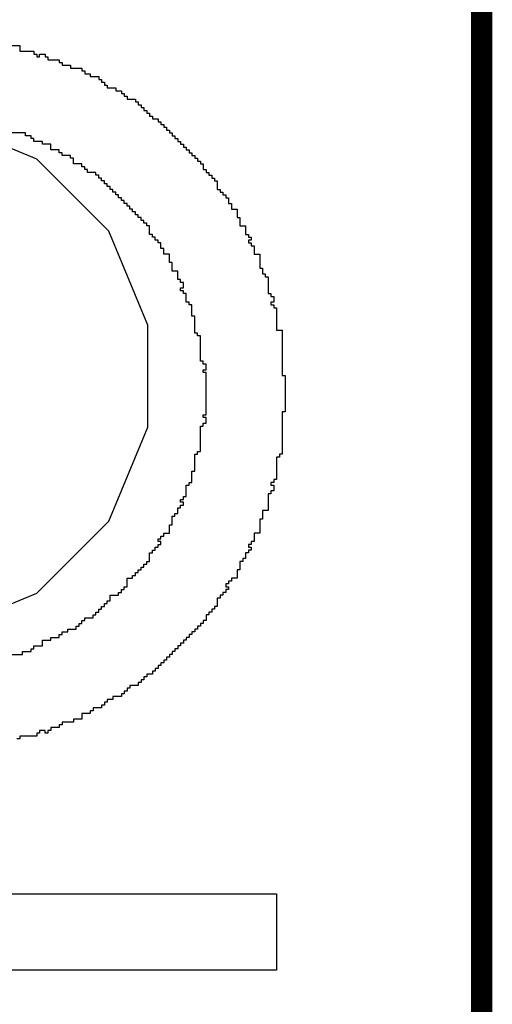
# Model space of a CAD drawing. Header units: millimetres. Extents: x -0.08 to 3.17, y -0.08 to 4.88.
# Tile 119 of 256: x 0.7527 to 0.7962, y 2.5517 to 2.6425. Entities that reach past the tile are written whole.
import ezdxf

# ---------------------------------------------------------------- set-up
doc = ezdxf.new("R2010")
doc.units = ezdxf.units.MM
doc.header["$MEASUREMENT"] = 0
for name, color, linetype in [('Mechanical15', 56, 'Continuous'), ('MidLayer2', 76, 'Continuous'), ('TopOverlay', 2, 'Continuous')]:
    doc.layers.add(name, color=color, linetype=linetype)

# ---------------------------------------------------------------- blocks, each defined once
blk = doc.blocks.new('HLE_115_02_F_DV_F_________1_548')
at = {"layer": 'Mechanical15', "const_width": 0.001969}
blk.add_lwpolyline([(-0.751969, -0.15), (-0.751969, 0.15)], dxfattribs=at)

msp = doc.modelspace()

# ---------------------------------------------------------------- linework, layer by layer
at = {"layer": 'MidLayer2'}
for p, q in [((0.754268, 2.629663), (0.745586, 2.63326)), ((0.760913, 2.623019), (0.754268, 2.629663)), ((0.764509, 2.614336), (0.760913, 2.623019)), ((0.764509, 2.604939), (0.764509, 2.614336)), ((0.760913, 2.596257), (0.764509, 2.604939)), ((0.754268, 2.589612), (0.760913, 2.596257)), ((0.745586, 2.586016), (0.754268, 2.589612))]:
    msp.add_line(p, q, dxfattribs=at)
at = {"layer": 'TopOverlay'}
for p, q in [((0.750628, 2.640143), (0.752708, 2.640143)), ((0.752708, 2.640143), (0.752708, 2.639623)), ((0.752708, 2.639623), (0.754008, 2.639623)), ((0.754008, 2.639623), (0.754008, 2.639363)), ((0.754008, 2.639363), (0.754269, 2.639363)), ((0.754269, 2.639363), (0.754269, 2.639103)), ((0.754269, 2.639103), (0.754529, 2.639103)), ((0.754529, 2.639103), (0.754529, 2.639363)), ((0.754529, 2.639363), (0.755049, 2.639363)), ((0.755049, 2.639363), (0.755049, 2.639103)), ((0.755049, 2.639103), (0.755309, 2.639103)), ((0.755309, 2.639103), (0.755309, 2.638843)), ((0.755309, 2.638843), (0.756349, 2.638843)), ((0.756349, 2.638843), (0.756349, 2.638583)), ((0.756349, 2.638583), (0.756609, 2.638583)), ((0.756609, 2.638583), (0.756609, 2.638323)), ((0.756609, 2.638323), (0.757389, 2.638323)), ((0.757389, 2.638323), (0.757389, 2.638063)), ((0.757389, 2.638063), (0.758429, 2.638063)), ((0.758429, 2.638063), (0.758429, 2.637803)), ((0.758429, 2.637803), (0.758689, 2.637803)), ((0.758689, 2.637803), (0.758689, 2.637543)), ((0.758689, 2.637543), (0.759209, 2.637543)), ((0.759209, 2.637543), (0.759209, 2.637283)), ((0.759209, 2.637283), (0.759989, 2.637283)), ((0.759989, 2.637283), (0.759989, 2.637023)), ((0.759989, 2.637023), (0.760249, 2.637023)), ((0.760249, 2.637023), (0.760249, 2.636763)), ((0.760249, 2.636763), (0.760509, 2.636763)), ((0.760509, 2.636763), (0.760509, 2.636503)), ((0.760509, 2.636503), (0.760769, 2.636503)), ((0.760769, 2.636503), (0.760769, 2.636243)), ((0.760769, 2.636243), (0.76155, 2.636243)), ((0.76155, 2.636243), (0.76155, 2.635983)), ((0.76155, 2.635983), (0.76207, 2.635983)), ((0.76207, 2.635983), (0.76207, 2.635723)), ((0.76207, 2.635723), (0.76233, 2.635723)), ((0.76233, 2.635723), (0.76233, 2.635463)), ((0.76233, 2.635463), (0.76259, 2.635463)), ((0.76259, 2.635463), (0.76259, 2.635203)), ((0.76259, 2.635203), (0.76337, 2.635203)), ((0.76337, 2.635203), (0.76337, 2.634943)), ((0.76337, 2.634943), (0.76363, 2.634943)), ((0.76363, 2.634943), (0.76363, 2.634682)), ((0.76363, 2.634682), (0.76389, 2.634682)), ((0.76389, 2.634682), (0.76389, 2.634422)), ((0.76389, 2.634422), (0.76415, 2.634422)), ((0.76415, 2.634422), (0.76415, 2.634162)), ((0.76415, 2.634162), (0.76441, 2.634162)), ((0.76441, 2.634162), (0.76441, 2.633902)), ((0.76441, 2.633902), (0.76467, 2.633902)), ((0.76467, 2.633902), (0.76467, 2.633642)), ((0.76467, 2.633642), (0.76493, 2.633642)), ((0.76493, 2.633642), (0.76493, 2.633382)), ((0.76493, 2.633382), (0.76545, 2.633382)), ((0.76545, 2.633382), (0.76545, 2.633122)), ((0.76545, 2.633122), (0.76571, 2.633122)), ((0.76571, 2.633122), (0.76571, 2.632862)), ((0.76571, 2.632862), (0.76597, 2.632862)), ((0.76597, 2.632862), (0.76597, 2.632602)), ((0.753228, 2.632082), (0.751928, 2.632082)), ((0.753228, 2.631822), (0.753228, 2.632082)), ((0.753748, 2.631822), (0.753228, 2.631822)), ((0.753748, 2.631562), (0.753748, 2.631822)), ((0.76597, 2.632602), (0.76623, 2.632602)), ((0.76623, 2.632602), (0.76623, 2.632342)), ((0.76623, 2.632342), (0.76649, 2.632342)), ((0.76649, 2.632342), (0.76649, 2.632082)), ((0.76649, 2.632082), (0.76675, 2.632082)), ((0.76675, 2.632082), (0.76675, 2.631822)), ((0.76675, 2.631822), (0.76701, 2.631822)), ((0.76701, 2.631822), (0.76701, 2.631562)), ((0.754008, 2.631562), (0.753748, 2.631562)), ((0.754008, 2.631302), (0.754008, 2.631562)), ((0.754789, 2.631302), (0.754008, 2.631302)), ((0.754789, 2.631042), (0.754789, 2.631302)), ((0.755569, 2.631042), (0.754789, 2.631042)), ((0.755569, 2.630522), (0.755569, 2.631042)), ((0.76701, 2.631562), (0.76727, 2.631562)), ((0.76727, 2.631562), (0.76727, 2.631302)), ((0.76727, 2.631302), (0.767531, 2.631302)), ((0.767531, 2.631302), (0.767531, 2.631042)), ((0.767531, 2.631042), (0.767791, 2.631042)), ((0.767791, 2.631042), (0.767791, 2.630782)), ((0.756349, 2.630522), (0.755569, 2.630522)), ((0.756349, 2.630262), (0.756349, 2.630522)), ((0.756609, 2.630262), (0.756349, 2.630262)), ((0.756609, 2.630002), (0.756609, 2.630262)), ((0.757389, 2.630002), (0.756609, 2.630002)), ((0.757389, 2.629742), (0.757389, 2.630002)), ((0.767791, 2.630782), (0.768051, 2.630782)), ((0.768051, 2.630782), (0.768051, 2.630522)), ((0.768051, 2.630522), (0.768311, 2.630522)), ((0.768311, 2.630522), (0.768311, 2.630262)), ((0.768311, 2.630262), (0.768571, 2.630262)), ((0.768571, 2.630262), (0.768571, 2.630002)), ((0.768571, 2.630002), (0.768831, 2.630002)), ((0.768831, 2.630002), (0.768831, 2.629742)), ((0.757649, 2.629742), (0.757389, 2.629742)), ((0.757649, 2.629222), (0.757649, 2.629742)), ((0.758429, 2.629222), (0.757649, 2.629222)), ((0.758429, 2.628962), (0.758429, 2.629222)), ((0.768831, 2.629742), (0.769091, 2.629742)), ((0.769091, 2.629742), (0.769091, 2.629482)), ((0.769091, 2.629482), (0.769351, 2.629482)), ((0.769351, 2.629482), (0.769351, 2.629222)), ((0.769351, 2.629222), (0.769611, 2.629222)), ((0.769611, 2.629222), (0.769611, 2.628702)), ((0.758689, 2.628962), (0.758429, 2.628962)), ((0.758689, 2.628702), (0.758689, 2.628962)), ((0.758949, 2.628702), (0.758689, 2.628702)), ((0.758949, 2.628442), (0.758949, 2.628702)), ((0.759729, 2.628442), (0.758949, 2.628442)), ((0.759729, 2.628181), (0.759729, 2.628442)), ((0.759989, 2.628181), (0.759729, 2.628181)), ((0.759989, 2.627921), (0.759989, 2.628181)), ((0.769611, 2.628702), (0.769871, 2.628702)), ((0.769871, 2.628702), (0.769871, 2.628442)), ((0.769871, 2.628442), (0.770131, 2.628442)), ((0.770131, 2.628442), (0.770131, 2.628181)), ((0.770131, 2.628181), (0.770391, 2.628181)), ((0.770391, 2.628181), (0.770391, 2.627921)), ((0.760249, 2.627921), (0.759989, 2.627921)), ((0.760249, 2.627661), (0.760249, 2.627921)), ((0.760509, 2.627661), (0.760249, 2.627661)), ((0.760509, 2.627401), (0.760509, 2.627661)), ((0.760769, 2.627401), (0.760509, 2.627401)), ((0.760769, 2.627141), (0.760769, 2.627401)), ((0.770391, 2.627921), (0.770651, 2.627921)), ((0.770651, 2.627921), (0.770651, 2.627661)), ((0.770651, 2.627661), (0.770911, 2.627661)), ((0.770911, 2.627661), (0.770911, 2.626881)), ((0.76103, 2.627141), (0.760769, 2.627141)), ((0.76103, 2.626881), (0.76103, 2.627141)), ((0.76129, 2.626881), (0.76103, 2.626881)), ((0.76129, 2.626621), (0.76129, 2.626881)), ((0.76155, 2.626621), (0.76129, 2.626621)), ((0.76155, 2.626361), (0.76155, 2.626621)), ((0.76181, 2.626361), (0.76155, 2.626361)), ((0.76181, 2.626101), (0.76181, 2.626361)), ((0.770911, 2.626881), (0.771171, 2.626881)), ((0.771171, 2.626881), (0.771171, 2.626621)), ((0.771171, 2.626621), (0.771431, 2.626621)), ((0.771431, 2.626621), (0.771431, 2.626361)), ((0.771431, 2.626361), (0.771691, 2.626361)), ((0.771691, 2.626361), (0.771691, 2.626101)), ((0.76207, 2.626101), (0.76181, 2.626101)), ((0.76207, 2.625841), (0.76207, 2.626101)), ((0.76233, 2.625841), (0.76207, 2.625841)), ((0.76233, 2.625581), (0.76233, 2.625841)), ((0.76259, 2.625581), (0.76233, 2.625581)), ((0.76259, 2.625321), (0.76259, 2.625581)), ((0.771691, 2.626101), (0.771951, 2.626101)), ((0.771951, 2.626101), (0.771951, 2.625581)), ((0.771951, 2.625581), (0.772211, 2.625581)), ((0.772211, 2.625581), (0.772211, 2.625061)), ((0.76285, 2.625321), (0.76259, 2.625321)), ((0.76285, 2.625061), (0.76285, 2.625321)), ((0.76311, 2.625061), (0.76285, 2.625061)), ((0.76311, 2.624801), (0.76311, 2.625061)), ((0.76337, 2.624801), (0.76311, 2.624801)), ((0.76337, 2.624541), (0.76337, 2.624801)), ((0.76363, 2.624541), (0.76337, 2.624541)), ((0.76363, 2.624281), (0.76363, 2.624541)), ((0.772211, 2.625061), (0.772731, 2.625061)), ((0.772731, 2.625061), (0.772731, 2.624281)), ((0.76389, 2.624281), (0.76363, 2.624281)), ((0.76389, 2.624021), (0.76389, 2.624281)), ((0.76415, 2.624021), (0.76389, 2.624021)), ((0.76415, 2.623761), (0.76415, 2.624021)), ((0.76441, 2.623761), (0.76415, 2.623761)), ((0.76441, 2.623501), (0.76441, 2.623761)), ((0.772731, 2.624281), (0.772991, 2.624281)), ((0.772991, 2.624281), (0.772991, 2.623501)), ((0.76467, 2.623501), (0.76441, 2.623501)), ((0.76467, 2.622721), (0.76467, 2.623501)), ((0.76493, 2.622721), (0.76467, 2.622721)), ((0.76493, 2.622461), (0.76493, 2.622721)), ((0.772991, 2.623501), (0.773511, 2.623501)), ((0.773511, 2.623501), (0.773511, 2.622721)), ((0.773511, 2.622721), (0.773771, 2.622721)), ((0.773771, 2.622721), (0.773771, 2.622461)), ((0.76519, 2.622461), (0.76493, 2.622461)), ((0.76519, 2.6222), (0.76519, 2.622461)), ((0.76545, 2.6222), (0.76519, 2.6222)), ((0.76545, 2.621941), (0.76545, 2.6222)), ((0.76571, 2.621941), (0.76545, 2.621941)), ((0.76571, 2.62142), (0.76571, 2.621941)), ((0.773771, 2.622461), (0.774031, 2.622461)), ((0.774031, 2.6222), (0.773771, 2.6222)), ((0.773771, 2.6222), (0.773771, 2.621941)), ((0.773771, 2.621941), (0.774031, 2.621941)), ((0.774031, 2.622461), (0.774031, 2.6222)), ((0.774031, 2.621941), (0.774031, 2.621681)), ((0.76597, 2.62142), (0.76571, 2.62142)), ((0.76597, 2.6209), (0.76597, 2.62142)), ((0.76649, 2.6209), (0.76597, 2.6209)), ((0.76649, 2.62012), (0.76649, 2.6209)), ((0.774031, 2.621681), (0.774292, 2.621681)), ((0.774292, 2.621681), (0.774292, 2.6209)), ((0.774292, 2.6209), (0.774812, 2.6209)), ((0.774812, 2.6209), (0.774812, 2.6196)), ((0.76675, 2.62012), (0.76649, 2.62012)), ((0.76675, 2.61934), (0.76675, 2.62012)), ((0.76727, 2.61934), (0.76675, 2.61934)), ((0.76727, 2.61856), (0.76727, 2.61934)), ((0.774812, 2.6196), (0.775072, 2.6196)), ((0.775072, 2.6196), (0.775072, 2.61908)), ((0.775072, 2.61908), (0.775332, 2.61908)), ((0.775332, 2.61908), (0.775332, 2.61882)), ((0.767531, 2.61856), (0.76727, 2.61856)), ((0.767531, 2.6183), (0.767531, 2.61856)), ((0.767791, 2.6183), (0.767531, 2.6183)), ((0.767791, 2.61778), (0.767791, 2.6183)), ((0.775332, 2.61882), (0.775592, 2.61882)), ((0.775592, 2.61882), (0.775592, 2.61726)), ((0.767531, 2.61752), (0.767531, 2.61778)), ((0.767531, 2.61778), (0.767791, 2.61778)), ((0.767791, 2.61752), (0.767531, 2.61752)), ((0.767791, 2.61726), (0.767791, 2.61752)), ((0.768051, 2.61726), (0.767791, 2.61726)), ((0.768051, 2.61648), (0.768051, 2.61726)), ((0.775592, 2.61726), (0.775852, 2.61726)), ((0.775852, 2.61726), (0.775852, 2.617)), ((0.768311, 2.61648), (0.768051, 2.61648)), ((0.768311, 2.61622), (0.768311, 2.61648)), ((0.775852, 2.617), (0.776112, 2.617)), ((0.776112, 2.61648), (0.775852, 2.61648)), ((0.775852, 2.61648), (0.775852, 2.61622)), ((0.776112, 2.617), (0.776112, 2.61648)), ((0.768571, 2.61622), (0.768311, 2.61622)), ((0.768571, 2.615179), (0.768571, 2.61622)), ((0.775852, 2.61622), (0.776112, 2.61622)), ((0.776112, 2.61622), (0.776112, 2.61596)), ((0.776112, 2.61596), (0.776372, 2.61596)), ((0.776372, 2.61596), (0.776372, 2.613879)), ((0.768831, 2.615179), (0.768571, 2.615179)), ((0.768831, 2.613619), (0.768831, 2.615179)), ((0.769091, 2.613619), (0.768831, 2.613619)), ((0.769091, 2.613359), (0.769091, 2.613619)), ((0.776372, 2.613879), (0.776892, 2.613879)), ((0.776892, 2.613879), (0.776892, 2.609719)), ((0.769351, 2.613359), (0.769091, 2.613359)), ((0.769351, 2.611019), (0.769351, 2.613359)), ((0.769611, 2.611019), (0.769351, 2.611019)), ((0.769611, 2.610759), (0.769611, 2.611019)), ((0.769871, 2.610759), (0.769611, 2.610759)), ((0.769611, 2.609979), (0.769611, 2.610239)), ((0.769611, 2.610239), (0.769871, 2.610239)), ((0.769871, 2.609979), (0.769611, 2.609979)), ((0.769871, 2.610239), (0.769871, 2.610759)), ((0.769871, 2.606078), (0.769871, 2.609979)), ((0.776892, 2.609719), (0.777152, 2.609719)), ((0.777152, 2.609719), (0.777152, 2.606338)), ((0.777152, 2.606338), (0.776892, 2.606338)), ((0.776892, 2.606338), (0.776892, 2.602438)), ((0.769611, 2.605818), (0.769611, 2.606078)), ((0.769611, 2.606078), (0.769871, 2.606078)), ((0.769871, 2.605818), (0.769611, 2.605818)), ((0.769871, 2.605298), (0.769871, 2.605818)), ((0.769351, 2.602698), (0.769351, 2.605038)), ((0.769351, 2.605038), (0.769611, 2.605038)), ((0.769611, 2.605038), (0.769611, 2.605298)), ((0.769611, 2.605298), (0.769871, 2.605298)), ((0.769091, 2.602438), (0.769091, 2.602698)), ((0.769091, 2.602698), (0.769351, 2.602698)), ((0.768831, 2.600877), (0.768831, 2.602438)), ((0.768831, 2.602438), (0.769091, 2.602438)), ((0.776632, 2.602177), (0.776372, 2.602177)), ((0.776372, 2.602177), (0.776372, 2.600097)), ((0.776892, 2.602438), (0.776632, 2.602438)), ((0.776632, 2.602438), (0.776632, 2.602177)), ((0.768571, 2.599837), (0.768571, 2.600877)), ((0.768571, 2.600877), (0.768831, 2.600877)), ((0.776372, 2.600097), (0.776112, 2.600097)), ((0.776112, 2.600097), (0.776112, 2.599837)), ((0.768051, 2.598537), (0.768051, 2.599577)), ((0.768051, 2.599577), (0.768311, 2.599577)), ((0.768311, 2.599577), (0.768311, 2.599837)), ((0.768311, 2.599837), (0.768571, 2.599837)), ((0.776112, 2.599837), (0.775852, 2.599837)), ((0.775852, 2.599837), (0.775852, 2.599577)), ((0.775852, 2.599577), (0.776112, 2.599577)), ((0.776112, 2.599057), (0.775852, 2.599057)), ((0.775852, 2.599057), (0.775852, 2.598797)), ((0.776112, 2.599577), (0.776112, 2.599057)), ((0.767531, 2.598017), (0.767531, 2.598277)), ((0.767531, 2.598277), (0.767791, 2.598277)), ((0.767791, 2.598277), (0.767791, 2.598537)), ((0.767791, 2.598537), (0.768051, 2.598537)), ((0.775852, 2.598797), (0.775592, 2.598797)), ((0.775592, 2.598797), (0.775592, 2.597237)), ((0.76727, 2.596977), (0.76727, 2.597497)), ((0.76727, 2.597497), (0.767531, 2.597497)), ((0.767791, 2.598017), (0.767531, 2.598017)), ((0.767531, 2.597497), (0.767531, 2.597757)), ((0.767531, 2.597757), (0.767791, 2.597757)), ((0.767791, 2.597757), (0.767791, 2.598017)), ((0.775592, 2.597237), (0.775072, 2.597237)), ((0.775072, 2.597237), (0.775072, 2.596457)), ((0.76675, 2.595937), (0.76675, 2.596717)), ((0.76675, 2.596717), (0.76701, 2.596717)), ((0.76701, 2.596717), (0.76701, 2.596977)), ((0.76701, 2.596977), (0.76727, 2.596977)), ((0.775072, 2.596457), (0.774812, 2.596457)), ((0.774812, 2.596457), (0.774812, 2.595156)), ((0.76649, 2.595156), (0.76649, 2.595937)), ((0.76649, 2.595937), (0.76675, 2.595937)), ((0.76545, 2.594376), (0.76545, 2.594636)), ((0.76545, 2.594636), (0.76571, 2.594636)), ((0.76571, 2.594636), (0.76571, 2.594896)), ((0.76571, 2.594896), (0.76597, 2.594896)), ((0.76597, 2.594896), (0.76597, 2.595156)), ((0.76597, 2.595156), (0.76649, 2.595156)), ((0.774812, 2.595156), (0.774292, 2.595156)), ((0.774292, 2.595156), (0.774292, 2.594376)), ((0.76493, 2.593336), (0.76493, 2.593596)), ((0.76493, 2.593596), (0.76519, 2.593596)), ((0.76519, 2.593596), (0.76519, 2.593856)), ((0.76519, 2.593856), (0.76545, 2.593856)), ((0.76571, 2.594376), (0.76545, 2.594376)), ((0.76545, 2.593856), (0.76545, 2.594116)), ((0.76545, 2.594116), (0.76571, 2.594116)), ((0.76571, 2.594116), (0.76571, 2.594376)), ((0.774031, 2.594116), (0.773771, 2.594116)), ((0.773771, 2.594116), (0.773771, 2.593856)), ((0.773771, 2.593856), (0.774031, 2.593856)), ((0.774031, 2.593596), (0.773771, 2.593596)), ((0.773771, 2.593596), (0.773771, 2.593336)), ((0.774292, 2.594376), (0.774031, 2.594376)), ((0.774031, 2.594376), (0.774031, 2.594116)), ((0.774031, 2.593856), (0.774031, 2.593596)), ((0.76467, 2.592556), (0.76467, 2.593336)), ((0.76467, 2.593336), (0.76493, 2.593336)), ((0.773511, 2.592816), (0.773251, 2.592816)), ((0.773251, 2.592816), (0.773251, 2.592556)), ((0.773771, 2.593336), (0.773511, 2.593336)), ((0.773511, 2.593336), (0.773511, 2.592816)), ((0.76363, 2.591516), (0.76363, 2.591776)), ((0.76363, 2.591776), (0.76389, 2.591776)), ((0.76389, 2.591776), (0.76389, 2.592036)), ((0.76389, 2.592036), (0.76415, 2.592036)), ((0.76415, 2.592036), (0.76415, 2.592296)), ((0.76415, 2.592296), (0.76441, 2.592296)), ((0.76441, 2.592296), (0.76441, 2.592556)), ((0.76441, 2.592556), (0.76467, 2.592556)), ((0.772991, 2.591776), (0.772731, 2.591776)), ((0.772731, 2.591776), (0.772731, 2.590996)), ((0.773251, 2.592556), (0.772991, 2.592556)), ((0.772991, 2.592556), (0.772991, 2.591776)), ((0.76259, 2.590216), (0.76259, 2.590996)), ((0.76259, 2.590996), (0.76311, 2.590996)), ((0.76311, 2.590996), (0.76311, 2.591256)), ((0.76311, 2.591256), (0.76337, 2.591256)), ((0.76337, 2.591256), (0.76337, 2.591516)), ((0.76337, 2.591516), (0.76363, 2.591516)), ((0.772731, 2.590996), (0.772211, 2.590996)), ((0.772211, 2.590996), (0.772211, 2.590736)), ((0.76207, 2.589696), (0.76207, 2.589956)), ((0.76207, 2.589956), (0.76233, 2.589956)), ((0.76233, 2.589956), (0.76233, 2.590216)), ((0.76233, 2.590216), (0.76259, 2.590216)), ((0.771951, 2.590476), (0.771691, 2.590476)), ((0.771691, 2.590476), (0.771691, 2.590216)), ((0.771691, 2.590216), (0.771951, 2.590216)), ((0.771951, 2.589956), (0.771691, 2.589956)), ((0.771691, 2.589956), (0.771691, 2.589696)), ((0.772211, 2.590736), (0.771951, 2.590736)), ((0.771951, 2.590736), (0.771951, 2.590476)), ((0.771951, 2.590216), (0.771951, 2.589956)), ((0.76103, 2.588916), (0.76103, 2.589436)), ((0.76103, 2.589436), (0.76181, 2.589436)), ((0.76181, 2.589436), (0.76181, 2.589696)), ((0.76181, 2.589696), (0.76207, 2.589696)), ((0.771171, 2.589176), (0.770911, 2.589176)), ((0.770911, 2.589176), (0.770911, 2.588395)), ((0.771431, 2.589436), (0.771171, 2.589436)), ((0.771171, 2.589436), (0.771171, 2.589176)), ((0.771691, 2.589696), (0.771431, 2.589696)), ((0.771431, 2.589696), (0.771431, 2.589436)), ((0.759989, 2.587875), (0.759989, 2.588135)), ((0.759989, 2.588135), (0.760249, 2.588135)), ((0.760249, 2.588395), (0.760509, 2.588395)), ((0.760249, 2.588135), (0.760249, 2.588395)), ((0.760509, 2.588395), (0.760509, 2.588656)), ((0.760509, 2.588656), (0.760769, 2.588656)), ((0.760769, 2.588656), (0.760769, 2.588916)), ((0.760769, 2.588916), (0.76103, 2.588916)), ((0.770651, 2.588135), (0.770391, 2.588135)), ((0.770391, 2.588135), (0.770391, 2.587875)), ((0.770911, 2.588395), (0.770651, 2.588395)), ((0.770651, 2.588395), (0.770651, 2.588135)), ((0.758689, 2.587095), (0.758689, 2.587355)), ((0.758689, 2.587355), (0.759469, 2.587355)), ((0.759469, 2.587355), (0.759469, 2.587615)), ((0.759469, 2.587615), (0.759729, 2.587615)), ((0.759729, 2.587615), (0.759729, 2.587875)), ((0.759729, 2.587875), (0.759989, 2.587875)), ((0.770131, 2.587615), (0.769871, 2.587615)), ((0.769871, 2.587615), (0.769871, 2.587095)), ((0.770391, 2.587875), (0.770131, 2.587875)), ((0.770131, 2.587875), (0.770131, 2.587615)), ((0.757129, 2.586055), (0.757129, 2.586315)), ((0.757129, 2.586315), (0.757909, 2.586315)), ((0.757909, 2.586315), (0.757909, 2.586575)), ((0.757909, 2.586575), (0.758169, 2.586575)), ((0.758169, 2.586575), (0.758169, 2.586835)), ((0.758169, 2.586835), (0.758429, 2.586835)), ((0.758429, 2.586835), (0.758429, 2.587095)), ((0.758429, 2.587095), (0.758689, 2.587095)), ((0.769091, 2.586315), (0.768831, 2.586315)), ((0.768831, 2.586315), (0.768831, 2.586055)), ((0.769351, 2.586575), (0.769091, 2.586575)), ((0.769091, 2.586575), (0.769091, 2.586315)), ((0.769611, 2.586835), (0.769351, 2.586835)), ((0.769351, 2.586835), (0.769351, 2.586575)), ((0.769871, 2.587095), (0.769611, 2.587095)), ((0.769611, 2.587095), (0.769611, 2.586835)), ((0.755569, 2.585275), (0.755569, 2.585535)), ((0.755569, 2.585535), (0.756349, 2.585535)), ((0.756349, 2.585535), (0.756349, 2.585795)), ((0.756349, 2.585795), (0.756609, 2.585795)), ((0.756609, 2.585795), (0.756609, 2.586055)), ((0.756609, 2.586055), (0.757129, 2.586055)), ((0.768311, 2.585535), (0.768051, 2.585535)), ((0.768051, 2.585535), (0.768051, 2.585275)), ((0.768571, 2.585795), (0.768311, 2.585795)), ((0.768311, 2.585795), (0.768311, 2.585535)), ((0.768831, 2.586055), (0.768571, 2.586055)), ((0.768571, 2.586055), (0.768571, 2.585795)), ((0.753748, 2.584235), (0.753748, 2.584495)), ((0.753748, 2.584495), (0.754008, 2.584495)), ((0.754008, 2.584495), (0.754008, 2.584755)), ((0.754008, 2.584755), (0.754789, 2.584755)), ((0.754789, 2.584755), (0.754789, 2.585275)), ((0.754789, 2.585275), (0.755569, 2.585275)), ((0.76727, 2.584495), (0.76701, 2.584495)), ((0.76701, 2.584495), (0.76701, 2.584235)), ((0.767531, 2.584755), (0.76727, 2.584755)), ((0.76727, 2.584755), (0.76727, 2.584495)), ((0.767791, 2.585015), (0.767531, 2.585015)), ((0.767531, 2.585015), (0.767531, 2.584755)), ((0.768051, 2.585275), (0.767791, 2.585275)), ((0.767791, 2.585275), (0.767791, 2.585015)), ((0.751928, 2.583975), (0.752968, 2.583975)), ((0.752968, 2.583975), (0.752968, 2.584235)), ((0.752968, 2.584235), (0.753748, 2.584235)), ((0.76649, 2.583715), (0.76623, 2.583715)), ((0.76623, 2.583715), (0.76623, 2.583455)), ((0.76675, 2.583975), (0.76649, 2.583975)), ((0.76649, 2.583975), (0.76649, 2.583715)), ((0.76701, 2.584235), (0.76675, 2.584235)), ((0.76675, 2.584235), (0.76675, 2.583975)), ((0.76545, 2.582675), (0.76519, 2.582675)), ((0.76519, 2.582675), (0.76519, 2.582415)), ((0.76571, 2.582935), (0.76545, 2.582935)), ((0.76545, 2.582935), (0.76545, 2.582675)), ((0.76597, 2.583195), (0.76571, 2.583195)), ((0.76571, 2.583195), (0.76571, 2.582935)), ((0.76623, 2.583455), (0.76597, 2.583455)), ((0.76597, 2.583455), (0.76597, 2.583195)), ((0.76441, 2.581895), (0.76415, 2.581895)), ((0.76415, 2.581895), (0.76415, 2.581634)), ((0.76493, 2.582155), (0.76441, 2.582155)), ((0.76441, 2.582155), (0.76441, 2.581895)), ((0.76519, 2.582415), (0.76493, 2.582415)), ((0.76493, 2.582415), (0.76493, 2.582155)), ((0.76285, 2.580854), (0.76259, 2.580854)), ((0.76259, 2.580854), (0.76259, 2.580594)), ((0.76363, 2.581114), (0.76285, 2.581114)), ((0.76285, 2.581114), (0.76285, 2.580854)), ((0.76389, 2.581374), (0.76363, 2.581374)), ((0.76363, 2.581374), (0.76363, 2.581114)), ((0.76415, 2.581634), (0.76389, 2.581634)), ((0.76389, 2.581634), (0.76389, 2.581374)), ((0.76207, 2.580074), (0.76129, 2.580074)), ((0.76129, 2.580074), (0.76129, 2.579814)), ((0.76233, 2.580334), (0.76207, 2.580334)), ((0.76207, 2.580334), (0.76207, 2.580074)), ((0.76259, 2.580594), (0.76233, 2.580594)), ((0.76233, 2.580594), (0.76233, 2.580334)), ((0.760249, 2.579034), (0.759469, 2.579034)), ((0.759469, 2.579034), (0.759469, 2.578774)), ((0.760509, 2.579294), (0.760249, 2.579294)), ((0.760249, 2.579294), (0.760249, 2.579034)), ((0.760769, 2.579554), (0.760509, 2.579554)), ((0.760509, 2.579554), (0.760509, 2.579294)), ((0.76129, 2.579814), (0.760769, 2.579814)), ((0.760769, 2.579814), (0.760769, 2.579554)), ((0.759209, 2.578514), (0.758429, 2.578514)), ((0.758429, 2.578514), (0.758429, 2.577994)), ((0.759469, 2.578774), (0.759209, 2.578774)), ((0.759209, 2.578774), (0.759209, 2.578514)), ((0.756349, 2.577214), (0.755569, 2.577214)), ((0.755569, 2.577214), (0.755569, 2.576954)), ((0.756609, 2.577474), (0.756349, 2.577474)), ((0.756349, 2.577474), (0.756349, 2.577214)), ((0.757649, 2.577734), (0.756609, 2.577734)), ((0.756609, 2.577734), (0.756609, 2.577474)), ((0.758429, 2.577994), (0.757649, 2.577994)), ((0.757649, 2.577994), (0.757649, 2.577734)), ((0.754269, 2.576434), (0.752708, 2.576434)), ((0.752708, 2.576434), (0.752708, 2.576174)), ((0.754529, 2.576694), (0.754269, 2.576694)), ((0.754269, 2.576694), (0.754269, 2.576434)), ((0.755049, 2.576954), (0.754529, 2.576954)), ((0.754529, 2.576954), (0.754529, 2.576694)), ((0.755049, 2.576694), (0.755049, 2.576954)), ((0.755309, 2.576694), (0.755049, 2.576694)), ((0.755569, 2.576954), (0.755309, 2.576954)), ((0.755309, 2.576954), (0.755309, 2.576694)), ((0.752708, 2.576174), (0.752448, 2.576174)), ((0.69784, 2.561871), (0.776372, 2.561871)), ((0.776372, 2.561871), (0.776372, 2.55485)), ((0.776372, 2.55485), (0.690819, 2.55485))]:
    msp.add_line(p, q, dxfattribs=at)

# ---------------------------------------------------------------- block references
msp.add_blockref('HLE_115_02_F_DV_F_________1_548', (1.547228, 2.559247))

doc.saveas('drawing.dxf')
